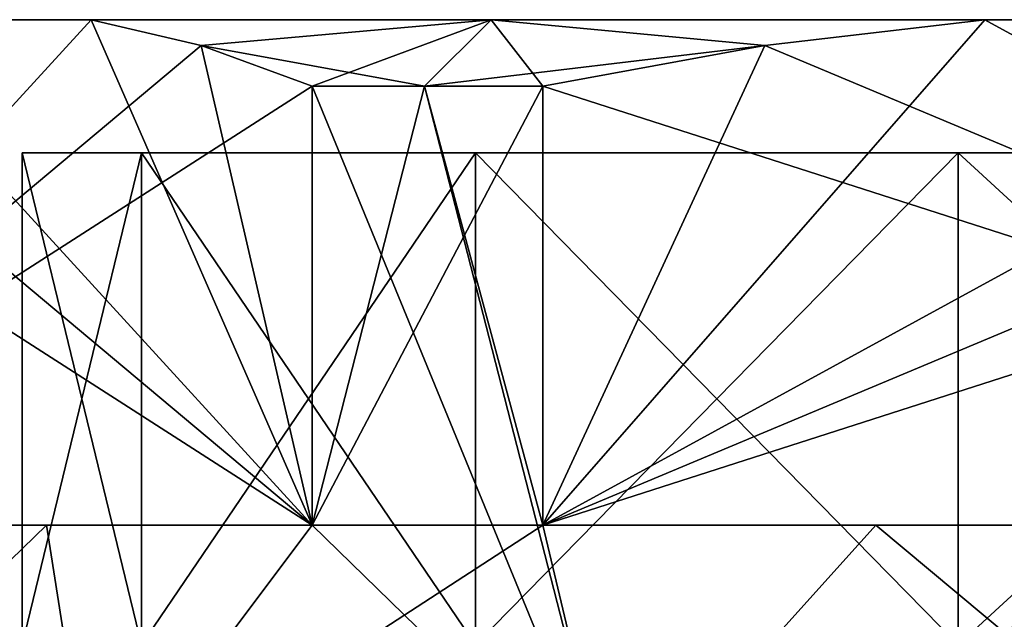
# Model space of a CAD drawing. Extents: x -54 to 446, y -6 to 1844.
# Tile 163 of 196: x 40.93 to 48.33, y 1761.49 to 1766. Entities that reach past the tile are written whole.
import ezdxf

# ---------------------------------------------------------------- set-up
doc = ezdxf.new("R2010")
doc.units = 0
doc.header["$LTSCALE"] = 52.148148
for name, color, linetype in [('683', 7, 'CONTINUOUS'), ('684', 7, 'CONTINUOUS'), ('685', 7, 'CONTINUOUS'), ('688', 7, 'CONTINUOUS'), ('689', 7, 'CONTINUOUS'), ('690', 7, 'CONTINUOUS'), ('693', 7, 'CONTINUOUS'), ('694', 7, 'CONTINUOUS'), ('695', 7, 'CONTINUOUS'), ('698', 7, 'CONTINUOUS'), ('700', 7, 'CONTINUOUS'), ('701', 7, 'CONTINUOUS')]:
    doc.layers.add(name, color=color, linetype=linetype)

msp = doc.modelspace()

# ---------------------------------------------------------------- linework, layer by layer
at = {"layer": '683', "color": 7, "linetype": 'CONTINUOUS'}
for points in [[(43.129, 1762.2, 9.8991), (45.3887, 1760, 11.1327), (43.129, 1765.5, 9.8991), (43.129, 1762.2, 9.8991)], [(43.129, 1765.5, 9.8991), (45.3887, 1760, 11.1327), (43.975, 1765.5, 10.4356), (43.129, 1765.5, 9.8991)], [(43.975, 1765.5, 10.4356), (45.3887, 1760, 11.1327), (44.8626, 1762.2, 10.9), (43.975, 1765.5, 10.4356)], [(44.8626, 1765.5, 10.9), (43.975, 1765.5, 10.4356), (44.8626, 1762.2, 10.9), (44.8626, 1765.5, 10.9)], [(38.8673, 1760, 4.6113), (41.4794, 1760, 8.5206), (39.5644, 1762.2, 6.025), (38.8673, 1760, 4.6113)], [(39.5644, 1762.2, 6.025), (41.4794, 1760, 8.5206), (41.1325, 1762.2, 8.1591), (39.5644, 1762.2, 6.025)], [(41.1325, 1762.2, 8.1591), (41.4794, 1760, 8.5206), (43.129, 1762.2, 9.8991), (41.1325, 1762.2, 8.1591)], [(41.4794, 1760, 8.5206), (45.3887, 1760, 11.1327), (43.129, 1762.2, 9.8991), (41.4794, 1760, 8.5206)], [(44.8626, 1762.2, 10.9), (45.3887, 1760, 11.1327), (47.3677, 1762.2, 11.759), (44.8626, 1762.2, 10.9)], [(45.3887, 1760, 11.1327), (50, 1760, 12.05), (47.3677, 1762.2, 11.759), (45.3887, 1760, 11.1327)], [(47.3677, 1762.2, 11.759), (50, 1760, 12.05), (50, 1762.2, 12.05), (47.3677, 1762.2, 11.759)]]:
    msp.add_3dface(points, dxfattribs=at)
at = {"layer": '684', "color": 7, "linetype": 'CONTINUOUS'}
for points in [[(39.6531, 1766, 3.8786), (41.4676, 1766, 7.0214), (39.6531, 1766, -3.8786), (39.6531, 1766, 3.8786)], [(39.6531, 1766, -3.8786), (41.4676, 1766, 7.0214), (41.4676, 1766, -7.0214), (39.6531, 1766, -3.8786)], [(41.4676, 1766, 7.0214), (44.475, 1766, 9.5696), (41.4676, 1766, -7.0214), (41.4676, 1766, 7.0214)], [(41.4676, 1766, -7.0214), (44.475, 1766, 9.5696), (44.475, 1766, -9.5696), (41.4676, 1766, -7.0214)], [(44.475, 1766, 9.5696), (48.1855, 1766, 10.9), (44.475, 1766, -9.5696), (44.475, 1766, 9.5696)], [(44.475, 1766, -9.5696), (48.1855, 1766, 10.9), (48.1855, 1766, -10.9), (44.475, 1766, -9.5696)], [(48.1855, 1766, 10.9), (51.8145, 1766, 10.9), (48.1855, 1766, -10.9), (48.1855, 1766, 10.9)], [(48.1855, 1766, -10.9), (51.8145, 1766, 10.9), (51.8145, 1766, -10.9), (48.1855, 1766, -10.9)]]:
    msp.add_3dface(points, dxfattribs=at)
at = {"layer": '685', "color": 7, "linetype": 'CONTINUOUS'}
for points in [[(41.8462, 1765, -3.9266), (59.05, 1765), (40.95, 1765), (41.8462, 1765, -3.9266)], [(40.95, 1765), (59.05, 1765), (58.1538, 1765, 3.9266), (40.95, 1765)], [(41.8462, 1765, 3.9266), (40.95, 1765), (58.1538, 1765, 3.9266), (41.8462, 1765, 3.9266)], [(58.1538, 1765, -3.9266), (59.05, 1765), (41.8462, 1765, -3.9266), (58.1538, 1765, -3.9266)], [(44.3574, 1765, -7.0756), (58.1538, 1765, -3.9266), (41.8462, 1765, -3.9266), (44.3574, 1765, -7.0756)], [(44.3574, 1765, 7.0756), (41.8462, 1765, 3.9266), (55.6426, 1765, 7.0756), (44.3574, 1765, 7.0756)], [(55.6426, 1765, 7.0756), (41.8462, 1765, 3.9266), (58.1538, 1765, 3.9266), (55.6426, 1765, 7.0756)], [(55.6426, 1765, -7.0756), (58.1538, 1765, -3.9266), (44.3574, 1765, -7.0756), (55.6426, 1765, -7.0756)], [(47.9862, 1765, -8.8231), (55.6426, 1765, -7.0756), (44.3574, 1765, -7.0756), (47.9862, 1765, -8.8231)], [(47.9862, 1765, 8.8231), (44.3574, 1765, 7.0756), (52.0138, 1765, 8.8231), (47.9862, 1765, 8.8231)], [(52.0138, 1765, 8.8231), (44.3574, 1765, 7.0756), (55.6426, 1765, 7.0756), (52.0138, 1765, 8.8231)], [(52.0138, 1765, -8.8231), (55.6426, 1765, -7.0756), (47.9862, 1765, -8.8231), (52.0138, 1765, -8.8231)]]:
    msp.add_3dface(points, dxfattribs=at)
at = {"layer": '688', "color": 7, "linetype": 'CONTINUOUS'}
for points in [[(44.8626, 1765.5, -10.9), (44.8626, 1762.2, -10.9), (43.129, 1762.2, -9.8991), (44.8626, 1765.5, -10.9)], [(43.975, 1765.5, -10.4356), (44.8626, 1765.5, -10.9), (43.129, 1762.2, -9.8991), (43.975, 1765.5, -10.4356)], [(43.129, 1765.5, -9.8991), (43.975, 1765.5, -10.4356), (43.129, 1762.2, -9.8991), (43.129, 1765.5, -9.8991)], [(41.4794, 1760, -8.5206), (38.8673, 1760, -4.6113), (41.1325, 1762.2, -8.1591), (41.4794, 1760, -8.5206)], [(41.1325, 1762.2, -8.1591), (38.8673, 1760, -4.6113), (39.5644, 1762.2, -6.025), (41.1325, 1762.2, -8.1591)], [(43.129, 1762.2, -9.8991), (41.4794, 1760, -8.5206), (41.1325, 1762.2, -8.1591), (43.129, 1762.2, -9.8991)], [(45.3887, 1760, -11.1327), (41.4794, 1760, -8.5206), (44.8626, 1762.2, -10.9), (45.3887, 1760, -11.1327)], [(44.8626, 1762.2, -10.9), (41.4794, 1760, -8.5206), (43.129, 1762.2, -9.8991), (44.8626, 1762.2, -10.9)], [(47.3677, 1762.2, -11.759), (45.3887, 1760, -11.1327), (44.8626, 1762.2, -10.9), (47.3677, 1762.2, -11.759)], [(50, 1760, -12.05), (45.3887, 1760, -11.1327), (50, 1762.2, -12.05), (50, 1760, -12.05)], [(50, 1762.2, -12.05), (45.3887, 1760, -11.1327), (47.3677, 1762.2, -11.759), (50, 1762.2, -12.05)]]:
    msp.add_3dface(points, dxfattribs=at)
at = {"layer": '689', "color": 7, "linetype": 'CONTINUOUS'}
for points in [[(37.9916, 1762.2, 1.0009), (39.5644, 1762.2, 6.025), (41.1325, 1762.2, 8.1591), (37.9916, 1762.2, 1.0009)], [(37.9916, 1762.2, 1.0009), (41.1325, 1762.2, 8.1591), (43.129, 1762.2, 9.8991), (37.9916, 1762.2, 1.0009)], [(43.129, 1762.2, -9.8991), (38.5003, 1762.2, -3.5999), (37.9916, 1762.2, -1.0009), (43.129, 1762.2, -9.8991)], [(43.129, 1762.2, -9.8991), (39.5644, 1762.2, -6.025), (38.5003, 1762.2, -3.5999), (43.129, 1762.2, -9.8991)], [(43.129, 1762.2, -9.8991), (41.1325, 1762.2, -8.1591), (39.5644, 1762.2, -6.025), (43.129, 1762.2, -9.8991)], [(44.8626, 1762.2, 10.9), (47.3677, 1762.2, 11.759), (55.1374, 1762.2, 10.9), (44.8626, 1762.2, 10.9)], [(55.1374, 1762.2, -10.9), (52.6323, 1762.2, -11.759), (44.8626, 1762.2, -10.9), (55.1374, 1762.2, -10.9)], [(52.6323, 1762.2, -11.759), (47.3677, 1762.2, -11.759), (44.8626, 1762.2, -10.9), (52.6323, 1762.2, -11.759)], [(47.3677, 1762.2, 11.759), (50, 1762.2, 12.05), (52.6323, 1762.2, 11.759), (47.3677, 1762.2, 11.759)], [(47.3677, 1762.2, 11.759), (52.6323, 1762.2, 11.759), (55.1374, 1762.2, 10.9), (47.3677, 1762.2, 11.759)], [(52.6323, 1762.2, -11.759), (50, 1762.2, -12.05), (47.3677, 1762.2, -11.759), (52.6323, 1762.2, -11.759)]]:
    msp.add_3dface(points, dxfattribs=at)
at = {"layer": '690', "color": 7, "linetype": 'CONTINUOUS'}
for points in [[(48.1855, 1766, -10.9), (51.8145, 1766, -10.9), (44.8626, 1762.2, -10.9), (48.1855, 1766, -10.9)], [(48.1855, 1766, -10.9), (44.8626, 1762.2, -10.9), (46.5317, 1765.8057, -10.9), (48.1855, 1766, -10.9)], [(44.8626, 1762.2, -10.9), (51.8145, 1766, -10.9), (53.4684, 1765.8057, -10.9), (44.8626, 1762.2, -10.9)], [(55.1374, 1765.5, -10.9), (44.8626, 1762.2, -10.9), (53.4684, 1765.8057, -10.9), (55.1374, 1765.5, -10.9)], [(44.8626, 1762.2, -10.9), (44.8626, 1765.5, -10.9), (46.5317, 1765.8057, -10.9), (44.8626, 1762.2, -10.9)], [(55.1374, 1765.5, -10.9), (55.1374, 1762.2, -10.9), (44.8626, 1762.2, -10.9), (55.1374, 1765.5, -10.9)]]:
    msp.add_3dface(points, dxfattribs=at)
at = {"layer": '693', "color": 7, "linetype": 'CONTINUOUS'}
for points in [[(55.1374, 1762.2, 10.9), (48.1855, 1766, 10.9), (46.5316, 1765.8057, 10.9), (55.1374, 1762.2, 10.9)], [(55.1374, 1762.2, 10.9), (51.8145, 1766, 10.9), (48.1855, 1766, 10.9), (55.1374, 1762.2, 10.9)], [(44.8626, 1765.5, 10.9), (55.1374, 1762.2, 10.9), (46.5316, 1765.8057, 10.9), (44.8626, 1765.5, 10.9)], [(44.8626, 1765.5, 10.9), (44.8626, 1762.2, 10.9), (55.1374, 1762.2, 10.9), (44.8626, 1765.5, 10.9)]]:
    msp.add_3dface(points, dxfattribs=at)
at = {"layer": '694', "color": 7, "linetype": 'CONTINUOUS'}
for points in [[(43.129, 1762.2, 9.8991), (39.6531, 1766, 3.8786), (38.8261, 1765.8057, 2.4463), (43.129, 1762.2, 9.8991)], [(43.129, 1762.2, 9.8991), (41.4676, 1766, 7.0214), (39.6531, 1766, 3.8786), (43.129, 1762.2, 9.8991)], [(41.4676, 1766, 7.0214), (43.129, 1762.2, 9.8991), (42.2945, 1765.8057, 8.4537), (41.4676, 1766, 7.0214)], [(37.9916, 1765.5, 1.0009), (43.129, 1762.2, 9.8991), (38.8261, 1765.8057, 2.4463), (37.9916, 1765.5, 1.0009)], [(43.129, 1762.2, 9.8991), (43.129, 1765.5, 9.8991), (42.2945, 1765.8057, 8.4537), (43.129, 1762.2, 9.8991)], [(37.9916, 1765.5, 1.0009), (37.9916, 1762.2, 1.0009), (43.129, 1762.2, 9.8991), (37.9916, 1765.5, 1.0009)]]:
    msp.add_3dface(points, dxfattribs=at)
at = {"layer": '695', "color": 7, "linetype": 'CONTINUOUS'}
for points in [[(39.6531, 1766, -3.8786), (41.4676, 1766, -7.0214), (37.9916, 1762.2, -1.0009), (39.6531, 1766, -3.8786)], [(37.9916, 1762.2, -1.0009), (41.4676, 1766, -7.0214), (42.2945, 1765.8057, -8.4537), (37.9916, 1762.2, -1.0009)], [(43.129, 1765.5, -9.8991), (37.9916, 1762.2, -1.0009), (42.2945, 1765.8057, -8.4537), (43.129, 1765.5, -9.8991)], [(43.129, 1765.5, -9.8991), (43.129, 1762.2, -9.8991), (37.9916, 1762.2, -1.0009), (43.129, 1765.5, -9.8991)]]:
    msp.add_3dface(points, dxfattribs=at)
at = {"layer": '698', "color": 7, "linetype": 'CONTINUOUS'}
for points in [[(40.95, 1765), (41.8462, 1765, 3.9266), (40.95, 1761.3), (40.95, 1765)], [(40.95, 1761.3), (41.8462, 1765, 3.9266), (41.8462, 1761.3, 3.9266), (40.95, 1761.3)], [(41.8462, 1765, 3.9266), (44.3574, 1765, 7.0756), (41.8462, 1761.3, 3.9266), (41.8462, 1765, 3.9266)], [(41.8462, 1761.3, 3.9266), (44.3574, 1765, 7.0756), (44.3574, 1761.3, 7.0756), (41.8462, 1761.3, 3.9266)], [(44.3574, 1765, 7.0756), (47.9862, 1765, 8.8231), (44.3574, 1761.3, 7.0756), (44.3574, 1765, 7.0756)], [(44.3574, 1761.3, 7.0756), (47.9862, 1765, 8.8231), (47.9862, 1761.3, 8.8231), (44.3574, 1761.3, 7.0756)], [(47.9862, 1765, 8.8231), (52.0138, 1765, 8.8231), (47.9862, 1761.3, 8.8231), (47.9862, 1765, 8.8231)], [(47.9862, 1761.3, 8.8231), (52.0138, 1765, 8.8231), (52.0138, 1761.3, 8.8231), (47.9862, 1761.3, 8.8231)]]:
    msp.add_3dface(points, dxfattribs=at)
at = {"layer": '700', "color": 7, "linetype": 'CONTINUOUS'}
for points in [[(41.8462, 1765, -3.9266), (40.95, 1765), (41.8462, 1761.3, -3.9266), (41.8462, 1765, -3.9266)], [(40.95, 1765), (40.95, 1761.3), (41.8462, 1761.3, -3.9266), (40.95, 1765)], [(44.3574, 1765, -7.0756), (41.8462, 1765, -3.9266), (44.3574, 1761.3, -7.0756), (44.3574, 1765, -7.0756)], [(41.8462, 1765, -3.9266), (41.8462, 1761.3, -3.9266), (44.3574, 1761.3, -7.0756), (41.8462, 1765, -3.9266)], [(47.9862, 1765, -8.8231), (44.3574, 1765, -7.0756), (47.9862, 1761.3, -8.8231), (47.9862, 1765, -8.8231)], [(44.3574, 1765, -7.0756), (44.3574, 1761.3, -7.0756), (47.9862, 1761.3, -8.8231), (44.3574, 1765, -7.0756)], [(52.0138, 1765, -8.8231), (47.9862, 1765, -8.8231), (52.0138, 1761.3, -8.8231), (52.0138, 1765, -8.8231)], [(47.9862, 1765, -8.8231), (47.9862, 1761.3, -8.8231), (52.0138, 1761.3, -8.8231), (47.9862, 1765, -8.8231)]]:
    msp.add_3dface(points, dxfattribs=at)
at = {"layer": '701', "color": 7, "linetype": 'CONTINUOUS'}
for points in [[(44.475, 1766, 9.5696), (41.4676, 1766, 7.0214), (42.2945, 1765.8057, 8.4537), (44.475, 1766, 9.5696)], [(41.4676, 1766, -7.0214), (44.475, 1766, -9.5696), (42.2945, 1765.8057, -8.4537), (41.4676, 1766, -7.0214)], [(43.975, 1765.5, 10.4356), (44.475, 1766, 9.5696), (42.2945, 1765.8057, 8.4537), (43.975, 1765.5, 10.4356)], [(44.475, 1766, -9.5696), (43.129, 1765.5, -9.8991), (42.2945, 1765.8057, -8.4537), (44.475, 1766, -9.5696)], [(44.475, 1766, -9.5696), (43.975, 1765.5, -10.4356), (43.129, 1765.5, -9.8991), (44.475, 1766, -9.5696)], [(43.975, 1765.5, 10.4356), (44.8626, 1765.5, 10.9), (44.475, 1766, 9.5696), (43.975, 1765.5, 10.4356)], [(43.975, 1765.5, -10.4356), (44.475, 1766, -9.5696), (46.5317, 1765.8057, -10.9), (43.975, 1765.5, -10.4356)], [(44.475, 1766, 9.5696), (44.8626, 1765.5, 10.9), (46.5316, 1765.8057, 10.9), (44.475, 1766, 9.5696)], [(48.1855, 1766, 10.9), (44.475, 1766, 9.5696), (46.5316, 1765.8057, 10.9), (48.1855, 1766, 10.9)], [(44.475, 1766, -9.5696), (48.1855, 1766, -10.9), (46.5317, 1765.8057, -10.9), (44.475, 1766, -9.5696)], [(43.129, 1765.5, 9.8991), (43.975, 1765.5, 10.4356), (42.2945, 1765.8057, 8.4537), (43.129, 1765.5, 9.8991)], [(44.8626, 1765.5, -10.9), (43.975, 1765.5, -10.4356), (46.5317, 1765.8057, -10.9), (44.8626, 1765.5, -10.9)]]:
    msp.add_3dface(points, dxfattribs=at)

doc.saveas('drawing.dxf')
